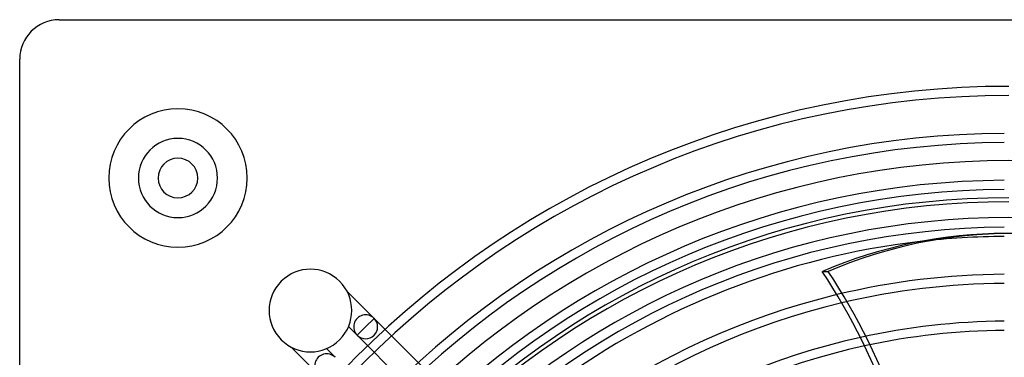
# Model space of a CAD drawing. Header units: millimetres. Extents: x -250 to 250, y -250 to 250.
# Tile 9 of 26: x -250 to -1, y 165 to 250. Entities that reach past the tile are written whole.
import ezdxf

# ---------------------------------------------------------------- set-up
doc = ezdxf.new("R2010")
doc.units = ezdxf.units.MM
doc.layers.add('HIDDEN', color=7, linetype='Continuous')
doc.layers.add('THICK', color=7, linetype='Continuous')

msp = doc.modelspace()

# ---------------------------------------------------------------- linework, layer by layer
at = {"layer": 'HIDDEN'}
for p, q in [((-240, 250), (-240, 250)), ((-250, 240), (-250, 240)), ((-47.15, 186.41), (-45.65, 186.41)), ((-167.29, 181.39), (-160.44, 174.55)), ((-160.44, 174.55), (-162.57, 172.42)), ((-160.44, 174.55), (-162.57, 172.42)), ((-134.19, 148.3), (-160.44, 174.55)), ((-164.7, 170.28), (-166.89, 172.47)), ((-162.57, 172.42), (-164.7, 170.28)), ((-162.57, 172.42), (-164.7, 170.28)), ((-164.7, 170.28), (-138.61, 144.18)), ((-174.55, 160.44), (-181.39, 167.29)), ((-172.47, 166.89), (-170.28, 164.7))]:
    msp.add_line(p, q, dxfattribs=at)
for centre, radius, start, end in [((0, 0), 233.16, 90, 180), ((0, 0), 230.84, 90, 180), ((-210, 210), 17.5, 90, 270), ((-210, 210), 17.5, 270, 90), ((0, 0), 221.29, 90.3003, 179.6997), ((-210, 210), 10, 90, 270), ((-210, 210), 10, 270, 90), ((0, 0), 218.97, 90.3035, 179.6965), ((0, 0), 209.43, 90.3173, 179.6827), ((0, 0), 207.11, 90.3209, 179.6791), ((0, 0), 204, 90, 270), ((0, 0), 195.24, 90.3404, 96.5933), ((-176.52, 176.52), 10.44, 45, 225), ((0, 0), 185.69, 90.3579, 103.5363), ((-176.52, 176.52), 10.44, 225, 45), ((0, 0), 183.37, 90.3624, 103.3158), ((-162.57, 172.42), 3.02, 225, 45), ((0, 0), 173.83, 90.3824, 102.4712), ((0, 0), 171.51, 90.3875, 102.2812)]:
    msp.add_arc(centre, radius, start, end, dxfattribs=at)
for centre, major_axis, ratio, start_param, end_param in [((0.75, 0), (0, 196), 0.766044, 0, 0.314159), ((-138.58, 82.09), (0, -160), 0.766044, 1.73342, 2.280953), ((-162.57, 172.42), (2.13, -2.13), 1, 1.570796, 4.712389), ((-172.42, 162.57), (2.13, -2.13), 1, 1.570796, 4.712389)]:
    msp.add_ellipse(centre, major_axis=major_axis, ratio=ratio, start_param=start_param, end_param=end_param, dxfattribs=at)
at = {"layer": 'THICK'}
for p, q in [((-240, 250), (240, 250)), ((-250, -240), (-250, 240))]:
    msp.add_line(p, q, dxfattribs=at)
for centre, radius, start, end in [((-240, 240), 10, 90, 180), ((-210, 210), 17.5, 90, 270), ((-210, 210), 17.5, 270, 90), ((-210, 210), 10, 90, 270), ((-210, 210), 10, 270, 90), ((-210, 210), 5, 0, 180), ((0, 0), 214.39, 0, 180), ((-210, 210), 5, 180, 0), ((0, 0), 205, 90, 270), ((0, 0), 200, 0, 180), ((0, 0), 197.56, 90.3364, 179.6636), ((0, 0), 195.24, 96.5933, 155.4067), ((0, 0), 185.69, 103.5363, 147.2712), ((0, 0), 183.37, 103.3158, 147.0905), ((0, 0), 173.83, 102.4712, 146.3921), ((0, 0), 171.51, 102.2812, 146.2341)]:
    msp.add_arc(centre, radius, start, end, dxfattribs=at)
for centre, major_axis, start_param, end_param in [((-0.75, 0), (0, -196), -3.141593, -2.827433), ((-140.09, 82.09), (0, -160), 1.73342, 2.280953)]:
    msp.add_ellipse(centre, major_axis=major_axis, ratio=0.766044, start_param=start_param, end_param=end_param, dxfattribs=at)

doc.saveas('drawing.dxf')
